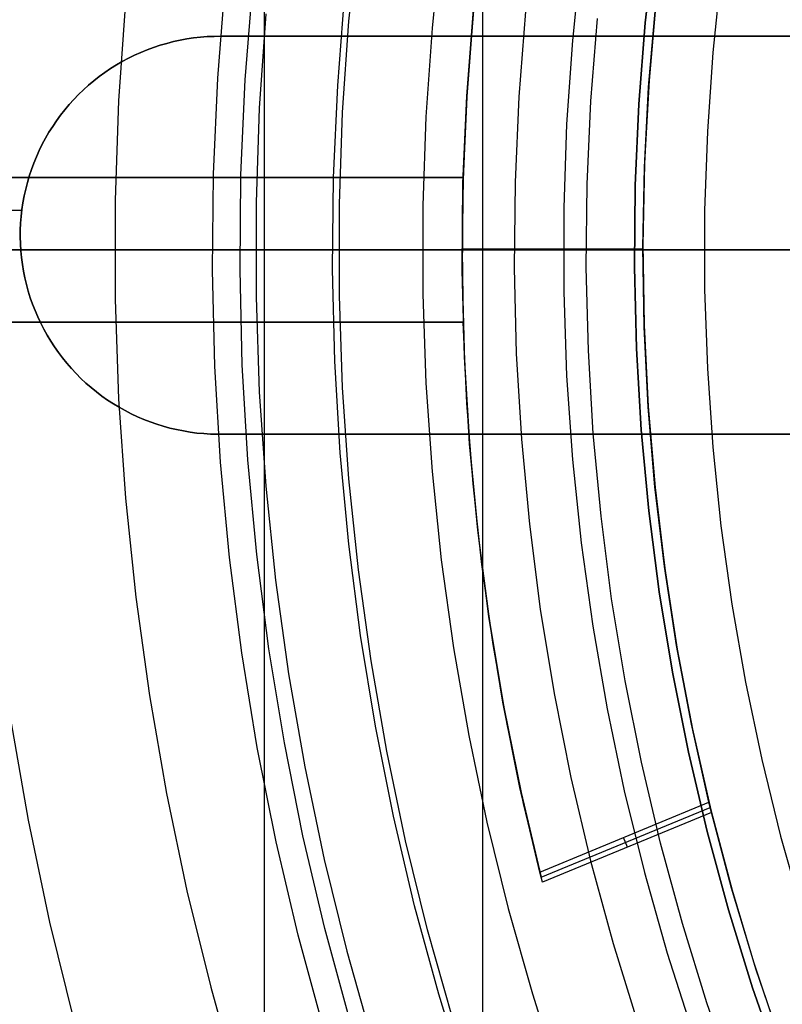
# Model space of a CAD drawing. Header units: millimetres. Extents: x 8929 to 10091, y -2708 to -1691.
# Tile 51 of 196: x 9469 to 9479, y -2069 to -2055. Entities that reach past the tile are written whole.
import ezdxf

# ---------------------------------------------------------------- set-up
doc = ezdxf.new("R2010")
doc.units = ezdxf.units.MM
for name, color, linetype in [('1', 7, 'Continuous'), ('COLOR EXT', 7, 'Continuous'), ('luz', 7, 'Continuous'), ('PLASTICO NEGRO', 7, 'Continuous')]:
    doc.layers.add(name, color=color, linetype=linetype)

msp = doc.modelspace()

# ---------------------------------------------------------------- linework, layer by layer
at = {"layer": '1', "color": 7, "true_color": 0xffffff}
for p, q in [((9472.244, -2123.77, 71.704), (9472.244, -1992.471, 71.704)), ((9475.261, -2116.471, 44.653), (9475.261, -1999.771, 44.653)), ((9510.147, -2058.121, 71.704), (9434.342, -2058.121, 71.704)), ((9490.147, -2058.121, 44.653), (9442.147, -2058.121, 44.653))]:
    msp.add_line(p, q, dxfattribs=at)
at = {"layer": '1', "color": 7, "true_color": 0xf4f4f4}
for p, q in [((9471.36, -2055.18, 206.567), (9471.266, -2055.191, 206.567)), ((9471.266, -2055.191, 208.385), (9471.36, -2055.18, 208.385)), ((9471.36, -2055.18, 207.476), (9471.266, -2055.191, 207.476)), ((9471.455, -2055.173, 206.567), (9471.36, -2055.18, 206.567)), ((9471.36, -2055.18, 208.385), (9471.455, -2055.173, 208.385)), ((9471.455, -2055.173, 207.476), (9471.36, -2055.18, 207.476)), ((9471.55, -2055.169, 206.567), (9471.455, -2055.173, 206.567)), ((9471.455, -2055.173, 208.385), (9471.55, -2055.169, 208.385)), ((9471.55, -2055.169, 207.476), (9471.455, -2055.173, 207.476)), ((9471.645, -2055.168, 206.567), (9471.55, -2055.169, 206.567)), ((9471.55, -2055.169, 208.385), (9471.645, -2055.168, 208.385)), ((9471.645, -2055.168, 207.476), (9471.55, -2055.169, 207.476)), ((9471.645, -2055.168, 208.385), (9471.645, -2055.168, 206.567)), ((9480.639, -2055.168, 206.567), (9471.645, -2055.168, 206.567)), ((9471.645, -2055.168, 208.385), (9480.639, -2055.168, 208.385)), ((9480.639, -2055.168, 207.476), (9471.645, -2055.168, 207.476)), ((9476.142, -2055.168, 206.567), (9476.142, -2055.168, 208.385)), ((9470.713, -2055.322, 206.567), (9470.624, -2055.355, 206.567)), ((9470.624, -2055.355, 208.385), (9470.713, -2055.322, 208.385)), ((9470.713, -2055.322, 207.476), (9470.624, -2055.355, 207.476)), ((9470.803, -2055.292, 206.567), (9470.713, -2055.322, 206.567)), ((9470.713, -2055.322, 208.385), (9470.803, -2055.292, 208.385)), ((9470.803, -2055.292, 207.476), (9470.713, -2055.322, 207.476)), ((9470.894, -2055.266, 206.567), (9470.803, -2055.292, 206.567)), ((9470.803, -2055.292, 208.385), (9470.894, -2055.266, 208.385)), ((9470.894, -2055.266, 207.476), (9470.803, -2055.292, 207.476)), ((9470.986, -2055.242, 206.567), (9470.894, -2055.266, 206.567)), ((9470.894, -2055.266, 208.385), (9470.986, -2055.242, 208.385)), ((9470.986, -2055.242, 207.476), (9470.894, -2055.266, 207.476)), ((9471.079, -2055.222, 206.567), (9470.986, -2055.242, 206.567)), ((9470.986, -2055.242, 208.385), (9471.079, -2055.222, 208.385)), ((9471.079, -2055.222, 207.476), (9470.986, -2055.242, 207.476)), ((9471.172, -2055.205, 206.567), (9471.079, -2055.222, 206.567)), ((9471.079, -2055.222, 208.385), (9471.172, -2055.205, 208.385)), ((9471.172, -2055.205, 207.476), (9471.079, -2055.222, 207.476)), ((9471.266, -2055.191, 206.567), (9471.172, -2055.205, 206.567)), ((9471.172, -2055.205, 208.385), (9471.266, -2055.191, 208.385)), ((9471.266, -2055.191, 207.476), (9471.172, -2055.205, 207.476)), ((9470.449, -2055.43, 206.567), (9470.364, -2055.472, 206.567)), ((9470.364, -2055.472, 208.385), (9470.449, -2055.43, 208.385)), ((9470.449, -2055.43, 207.476), (9470.364, -2055.472, 207.476)), ((9470.536, -2055.391, 206.567), (9470.449, -2055.43, 206.567)), ((9470.449, -2055.43, 208.385), (9470.536, -2055.391, 208.385)), ((9470.536, -2055.391, 207.476), (9470.449, -2055.43, 207.476)), ((9470.624, -2055.355, 206.567), (9470.536, -2055.391, 206.567)), ((9470.536, -2055.391, 208.385), (9470.624, -2055.355, 208.385)), ((9470.624, -2055.355, 207.476), (9470.536, -2055.391, 207.476)), ((9470.198, -2055.564, 206.567), (9470.118, -2055.615, 206.567)), ((9470.118, -2055.615, 208.385), (9470.198, -2055.564, 208.385)), ((9470.198, -2055.564, 207.476), (9470.118, -2055.615, 207.476)), ((9470.28, -2055.517, 206.567), (9470.198, -2055.564, 206.567)), ((9470.198, -2055.564, 208.385), (9470.28, -2055.517, 208.385)), ((9470.28, -2055.517, 207.476), (9470.198, -2055.564, 207.476)), ((9470.364, -2055.472, 206.567), (9470.28, -2055.517, 206.567)), ((9470.28, -2055.517, 208.385), (9470.364, -2055.472, 208.385)), ((9470.364, -2055.472, 207.476), (9470.28, -2055.517, 207.476)), ((9469.962, -2055.724, 206.567), (9469.888, -2055.783, 206.567)), ((9469.888, -2055.783, 208.385), (9469.962, -2055.724, 208.385)), ((9469.962, -2055.724, 207.476), (9469.888, -2055.783, 207.476)), ((9470.039, -2055.668, 206.567), (9469.962, -2055.724, 206.567)), ((9469.962, -2055.724, 208.385), (9470.039, -2055.668, 208.385)), ((9470.039, -2055.668, 207.476), (9469.962, -2055.724, 207.476)), ((9470.118, -2055.615, 206.567), (9470.039, -2055.668, 206.567)), ((9470.039, -2055.668, 208.385), (9470.118, -2055.615, 208.385)), ((9470.118, -2055.615, 207.476), (9470.039, -2055.668, 207.476)), ((9469.815, -2055.844, 206.567), (9469.744, -2055.907, 206.567)), ((9469.744, -2055.907, 208.385), (9469.815, -2055.844, 208.385)), ((9469.815, -2055.844, 207.476), (9469.744, -2055.907, 207.476)), ((9469.888, -2055.783, 206.567), (9469.815, -2055.844, 206.567)), ((9469.815, -2055.844, 208.385), (9469.888, -2055.783, 208.385)), ((9469.888, -2055.783, 207.476), (9469.815, -2055.844, 207.476)), ((9469.676, -2055.973, 206.567), (9469.61, -2056.041, 206.567)), ((9469.61, -2056.041, 208.385), (9469.676, -2055.973, 208.385)), ((9469.676, -2055.973, 207.476), (9469.61, -2056.041, 207.476)), ((9469.744, -2055.907, 206.567), (9469.676, -2055.973, 206.567)), ((9469.676, -2055.973, 208.385), (9469.744, -2055.907, 208.385)), ((9469.744, -2055.907, 207.476), (9469.676, -2055.973, 207.476)), ((9469.547, -2056.112, 206.567), (9469.485, -2056.185, 206.567)), ((9469.485, -2056.185, 208.385), (9469.547, -2056.112, 208.385)), ((9469.547, -2056.112, 207.476), (9469.485, -2056.185, 207.476)), ((9469.61, -2056.041, 206.567), (9469.547, -2056.112, 206.567)), ((9469.547, -2056.112, 208.385), (9469.61, -2056.041, 208.385)), ((9469.61, -2056.041, 207.476), (9469.547, -2056.112, 207.476)), ((9469.427, -2056.259, 206.567), (9469.371, -2056.336, 206.567)), ((9469.371, -2056.336, 208.385), (9469.427, -2056.259, 208.385)), ((9469.427, -2056.259, 207.476), (9469.371, -2056.336, 207.476)), ((9469.485, -2056.185, 206.567), (9469.427, -2056.259, 206.567)), ((9469.427, -2056.259, 208.385), (9469.485, -2056.185, 208.385)), ((9469.485, -2056.185, 207.476), (9469.427, -2056.259, 207.476)), ((9469.371, -2056.336, 206.567), (9469.318, -2056.415, 206.567)), ((9469.318, -2056.415, 208.385), (9469.371, -2056.336, 208.385)), ((9469.371, -2056.336, 207.476), (9469.318, -2056.415, 207.476)), ((9469.267, -2056.495, 206.567), (9469.219, -2056.577, 206.567)), ((9469.219, -2056.577, 208.385), (9469.267, -2056.495, 208.385)), ((9469.267, -2056.495, 207.476), (9469.219, -2056.577, 207.476)), ((9469.318, -2056.415, 206.567), (9469.267, -2056.495, 206.567)), ((9469.267, -2056.495, 208.385), (9469.318, -2056.415, 208.385)), ((9469.318, -2056.415, 207.476), (9469.267, -2056.495, 207.476)), ((9469.175, -2056.661, 206.567), (9469.133, -2056.746, 206.567)), ((9469.133, -2056.746, 208.385), (9469.175, -2056.661, 208.385)), ((9469.175, -2056.661, 207.476), (9469.133, -2056.746, 207.476)), ((9469.219, -2056.577, 206.567), (9469.175, -2056.661, 206.567)), ((9469.175, -2056.661, 208.385), (9469.219, -2056.577, 208.385)), ((9469.219, -2056.577, 207.476), (9469.175, -2056.661, 207.476)), ((9469.133, -2056.746, 206.567), (9469.094, -2056.832, 206.567)), ((9469.094, -2056.832, 208.385), (9469.133, -2056.746, 208.385)), ((9469.133, -2056.746, 207.476), (9469.094, -2056.832, 207.476)), ((9469.058, -2056.92, 206.567), (9469.025, -2057.009, 206.567)), ((9469.025, -2057.009, 208.385), (9469.058, -2056.92, 208.385)), ((9469.058, -2056.92, 207.476), (9469.025, -2057.009, 207.476)), ((9469.094, -2056.832, 206.567), (9469.058, -2056.92, 206.567)), ((9469.058, -2056.92, 208.385), (9469.094, -2056.832, 208.385)), ((9469.094, -2056.832, 207.476), (9469.058, -2056.92, 207.476)), ((9469.025, -2057.009, 206.567), (9468.995, -2057.099, 206.567)), ((9468.995, -2057.099, 208.385), (9469.025, -2057.009, 208.385)), ((9469.025, -2057.009, 207.476), (9468.995, -2057.099, 207.476)), ((9468.968, -2057.19, 206.567), (9468.945, -2057.282, 206.567)), ((9468.945, -2057.282, 208.385), (9468.968, -2057.19, 208.385)), ((9468.968, -2057.19, 207.476), (9468.945, -2057.282, 207.476)), ((9468.995, -2057.099, 206.567), (9468.968, -2057.19, 206.567)), ((9468.968, -2057.19, 208.385), (9468.995, -2057.099, 208.385)), ((9468.995, -2057.099, 207.476), (9468.968, -2057.19, 207.476)), ((9468.945, -2057.282, 206.567), (9468.924, -2057.375, 206.567)), ((9468.924, -2057.375, 208.385), (9468.945, -2057.282, 208.385)), ((9468.945, -2057.282, 207.476), (9468.924, -2057.375, 207.476)), ((9468.907, -2057.469, 206.567), (9468.893, -2057.562, 206.567)), ((9468.893, -2057.562, 208.385), (9468.907, -2057.469, 208.385)), ((9468.907, -2057.469, 207.476), (9468.893, -2057.562, 207.476)), ((9468.924, -2057.375, 206.567), (9468.907, -2057.469, 206.567)), ((9468.907, -2057.469, 208.385), (9468.924, -2057.375, 208.385)), ((9468.924, -2057.375, 207.476), (9468.907, -2057.469, 207.476)), ((9468.891, -2057.577, 206.567), (9465.143, -2057.543, 206.567)), ((9468.891, -2057.577, 208.385), (9465.143, -2057.543, 208.385)), ((9468.893, -2057.562, 206.567), (9468.883, -2057.657, 206.567)), ((9468.883, -2057.657, 208.385), (9468.893, -2057.562, 208.385)), ((9468.893, -2057.562, 207.476), (9468.883, -2057.657, 207.476)), ((9468.875, -2057.751, 206.567), (9468.871, -2057.846, 206.567)), ((9468.871, -2057.846, 208.385), (9468.875, -2057.751, 208.385)), ((9468.875, -2057.751, 207.476), (9468.871, -2057.846, 207.476)), ((9468.883, -2057.657, 206.567), (9468.875, -2057.751, 206.567)), ((9468.875, -2057.751, 208.385), (9468.883, -2057.657, 208.385)), ((9468.883, -2057.657, 207.476), (9468.875, -2057.751, 207.476)), ((9468.871, -2057.846, 206.567), (9468.87, -2057.941, 206.567)), ((9468.87, -2057.941, 208.385), (9468.871, -2057.846, 208.385)), ((9468.871, -2057.846, 207.476), (9468.87, -2057.941, 207.476)), ((9468.87, -2057.894, 206.567), (9468.87, -2057.894, 208.385)), ((9468.87, -2057.941, 206.567), (9468.873, -2058.036, 206.567)), ((9468.873, -2058.036, 208.385), (9468.87, -2057.941, 208.385)), ((9468.87, -2057.941, 207.476), (9468.873, -2058.036, 207.476)), ((9468.873, -2058.036, 206.567), (9468.878, -2058.131, 206.567)), ((9468.878, -2058.131, 208.385), (9468.873, -2058.036, 208.385)), ((9468.873, -2058.036, 207.476), (9468.878, -2058.131, 207.476)), ((9468.878, -2058.131, 206.567), (9468.887, -2058.225, 206.567)), ((9468.887, -2058.225, 208.385), (9468.878, -2058.131, 208.385)), ((9468.878, -2058.131, 207.476), (9468.887, -2058.225, 207.476)), ((9468.887, -2058.225, 206.567), (9468.9, -2058.32, 206.567)), ((9468.9, -2058.32, 208.385), (9468.887, -2058.225, 208.385)), ((9468.887, -2058.225, 207.476), (9468.9, -2058.32, 207.476)), ((9468.9, -2058.32, 206.567), (9468.915, -2058.413, 206.567)), ((9468.915, -2058.413, 208.385), (9468.9, -2058.32, 208.385)), ((9468.9, -2058.32, 207.476), (9468.915, -2058.413, 207.476)), ((9468.915, -2058.413, 206.567), (9468.934, -2058.506, 206.567)), ((9468.934, -2058.506, 208.385), (9468.915, -2058.413, 208.385)), ((9468.915, -2058.413, 207.476), (9468.934, -2058.506, 207.476)), ((9468.934, -2058.506, 206.567), (9468.956, -2058.599, 206.567)), ((9468.956, -2058.599, 208.385), (9468.934, -2058.506, 208.385)), ((9468.934, -2058.506, 207.476), (9468.956, -2058.599, 207.476)), ((9468.956, -2058.599, 206.567), (9468.981, -2058.69, 206.567)), ((9468.981, -2058.69, 208.385), (9468.956, -2058.599, 208.385)), ((9468.956, -2058.599, 207.476), (9468.981, -2058.69, 207.476)), ((9468.981, -2058.69, 206.567), (9469.009, -2058.781, 206.567)), ((9469.009, -2058.781, 208.385), (9468.981, -2058.69, 208.385)), ((9468.981, -2058.69, 207.476), (9469.009, -2058.781, 207.476)), ((9469.009, -2058.781, 206.567), (9469.04, -2058.871, 206.567)), ((9469.04, -2058.871, 208.385), (9469.009, -2058.781, 208.385)), ((9469.009, -2058.781, 207.476), (9469.04, -2058.871, 207.476)), ((9469.04, -2058.871, 206.567), (9469.075, -2058.959, 206.567)), ((9469.075, -2058.959, 208.385), (9469.04, -2058.871, 208.385)), ((9469.04, -2058.871, 207.476), (9469.075, -2058.959, 207.476)), ((9469.075, -2058.959, 206.567), (9469.112, -2059.046, 206.567)), ((9469.112, -2059.046, 208.385), (9469.075, -2058.959, 208.385)), ((9469.075, -2058.959, 207.476), (9469.112, -2059.046, 207.476)), ((9469.112, -2059.046, 206.567), (9469.153, -2059.132, 206.567)), ((9469.153, -2059.132, 208.385), (9469.112, -2059.046, 208.385)), ((9469.112, -2059.046, 207.476), (9469.153, -2059.132, 207.476)), ((9469.153, -2059.132, 206.567), (9469.196, -2059.217, 206.567)), ((9469.196, -2059.217, 208.385), (9469.153, -2059.132, 208.385)), ((9469.153, -2059.132, 207.476), (9469.196, -2059.217, 207.476)), ((9469.196, -2059.217, 206.567), (9469.242, -2059.3, 206.567)), ((9469.242, -2059.3, 208.385), (9469.196, -2059.217, 208.385)), ((9469.196, -2059.217, 207.476), (9469.242, -2059.3, 207.476)), ((9469.242, -2059.3, 206.567), (9469.291, -2059.381, 206.567)), ((9469.291, -2059.381, 208.385), (9469.242, -2059.3, 208.385)), ((9469.242, -2059.3, 207.476), (9469.291, -2059.381, 207.476)), ((9469.291, -2059.381, 206.567), (9469.343, -2059.46, 206.567)), ((9469.343, -2059.46, 208.385), (9469.291, -2059.381, 208.385)), ((9469.291, -2059.381, 207.476), (9469.343, -2059.46, 207.476)), ((9469.343, -2059.46, 206.567), (9469.398, -2059.538, 206.567)), ((9469.398, -2059.538, 208.385), (9469.343, -2059.46, 208.385)), ((9469.343, -2059.46, 207.476), (9469.398, -2059.538, 207.476)), ((9469.398, -2059.538, 206.567), (9469.455, -2059.614, 206.567)), ((9469.455, -2059.614, 208.385), (9469.398, -2059.538, 208.385)), ((9469.398, -2059.538, 207.476), (9469.455, -2059.614, 207.476)), ((9469.455, -2059.614, 206.567), (9469.515, -2059.687, 206.567)), ((9469.515, -2059.687, 208.385), (9469.455, -2059.614, 208.385)), ((9469.455, -2059.614, 207.476), (9469.515, -2059.687, 207.476)), ((9469.515, -2059.687, 206.567), (9469.577, -2059.759, 206.567)), ((9469.577, -2059.759, 208.385), (9469.515, -2059.687, 208.385)), ((9469.515, -2059.687, 207.476), (9469.577, -2059.759, 207.476)), ((9469.577, -2059.759, 206.567), (9469.642, -2059.828, 206.567)), ((9469.642, -2059.828, 208.385), (9469.577, -2059.759, 208.385)), ((9469.577, -2059.759, 207.476), (9469.642, -2059.828, 207.476)), ((9469.642, -2059.828, 206.567), (9469.709, -2059.896, 206.567)), ((9469.709, -2059.896, 208.385), (9469.642, -2059.828, 208.385)), ((9469.642, -2059.828, 207.476), (9469.709, -2059.896, 207.476)), ((9469.709, -2059.896, 206.567), (9469.778, -2059.96, 206.567)), ((9469.778, -2059.96, 208.385), (9469.709, -2059.896, 208.385)), ((9469.709, -2059.896, 207.476), (9469.778, -2059.96, 207.476)), ((9469.778, -2059.96, 206.567), (9469.85, -2060.023, 206.567)), ((9469.85, -2060.023, 208.385), (9469.778, -2059.96, 208.385)), ((9469.778, -2059.96, 207.476), (9469.85, -2060.023, 207.476)), ((9469.85, -2060.023, 206.567), (9469.924, -2060.083, 206.567)), ((9469.924, -2060.083, 208.385), (9469.85, -2060.023, 208.385)), ((9469.85, -2060.023, 207.476), (9469.924, -2060.083, 207.476)), ((9469.924, -2060.083, 206.567), (9469.999, -2060.14, 206.567)), ((9469.999, -2060.14, 208.385), (9469.924, -2060.083, 208.385)), ((9469.924, -2060.083, 207.476), (9469.999, -2060.14, 207.476)), ((9469.999, -2060.14, 206.567), (9470.077, -2060.195, 206.567)), ((9470.077, -2060.195, 208.385), (9469.999, -2060.14, 208.385)), ((9469.999, -2060.14, 207.476), (9470.077, -2060.195, 207.476)), ((9470.077, -2060.195, 206.567), (9470.157, -2060.246, 206.567)), ((9470.157, -2060.246, 208.385), (9470.077, -2060.195, 208.385)), ((9470.077, -2060.195, 207.476), (9470.157, -2060.246, 207.476)), ((9470.157, -2060.246, 206.567), (9470.238, -2060.296, 206.567)), ((9470.238, -2060.296, 208.385), (9470.157, -2060.246, 208.385)), ((9470.157, -2060.246, 207.476), (9470.238, -2060.296, 207.476)), ((9470.238, -2060.296, 206.567), (9470.321, -2060.342, 206.567)), ((9470.321, -2060.342, 208.385), (9470.238, -2060.296, 208.385)), ((9470.238, -2060.296, 207.476), (9470.321, -2060.342, 207.476)), ((9470.321, -2060.342, 206.567), (9470.405, -2060.385, 206.567)), ((9470.405, -2060.385, 208.385), (9470.321, -2060.342, 208.385)), ((9470.321, -2060.342, 207.476), (9470.405, -2060.385, 207.476)), ((9470.405, -2060.385, 206.567), (9470.491, -2060.426, 206.567)), ((9470.491, -2060.426, 208.385), (9470.405, -2060.385, 208.385)), ((9470.405, -2060.385, 207.476), (9470.491, -2060.426, 207.476)), ((9470.491, -2060.426, 206.567), (9470.578, -2060.463, 206.567)), ((9470.578, -2060.463, 208.385), (9470.491, -2060.426, 208.385)), ((9470.491, -2060.426, 207.476), (9470.578, -2060.463, 207.476)), ((9470.578, -2060.463, 206.567), (9470.667, -2060.498, 206.567)), ((9470.667, -2060.498, 208.385), (9470.578, -2060.463, 208.385)), ((9470.578, -2060.463, 207.476), (9470.667, -2060.498, 207.476)), ((9470.667, -2060.498, 206.567), (9470.756, -2060.529, 206.567)), ((9470.756, -2060.529, 208.385), (9470.667, -2060.498, 208.385)), ((9470.667, -2060.498, 207.476), (9470.756, -2060.529, 207.476)), ((9470.756, -2060.529, 206.567), (9470.847, -2060.557, 206.567)), ((9470.847, -2060.557, 208.385), (9470.756, -2060.529, 208.385)), ((9470.756, -2060.529, 207.476), (9470.847, -2060.557, 207.476)), ((9470.847, -2060.557, 206.567), (9470.938, -2060.582, 206.567)), ((9470.938, -2060.582, 208.385), (9470.847, -2060.557, 208.385)), ((9470.847, -2060.557, 207.476), (9470.938, -2060.582, 207.476)), ((9470.938, -2060.582, 206.567), (9471.031, -2060.604, 206.567)), ((9471.031, -2060.604, 208.385), (9470.938, -2060.582, 208.385)), ((9470.938, -2060.582, 207.476), (9471.031, -2060.604, 207.476)), ((9471.031, -2060.604, 206.567), (9471.124, -2060.623, 206.567)), ((9471.124, -2060.623, 208.385), (9471.031, -2060.604, 208.385)), ((9471.031, -2060.604, 207.476), (9471.124, -2060.623, 207.476)), ((9471.124, -2060.623, 206.567), (9471.218, -2060.639, 206.567)), ((9471.218, -2060.639, 208.385), (9471.124, -2060.623, 208.385)), ((9471.124, -2060.623, 207.476), (9471.218, -2060.639, 207.476)), ((9471.218, -2060.639, 206.567), (9471.312, -2060.651, 206.567)), ((9471.312, -2060.651, 208.385), (9471.218, -2060.639, 208.385)), ((9471.218, -2060.639, 207.476), (9471.312, -2060.651, 207.476)), ((9471.312, -2060.651, 206.567), (9471.406, -2060.66, 206.567)), ((9471.406, -2060.66, 208.385), (9471.312, -2060.651, 208.385)), ((9471.312, -2060.651, 207.476), (9471.406, -2060.66, 207.476)), ((9471.406, -2060.66, 206.567), (9471.501, -2060.666, 206.567)), ((9471.501, -2060.666, 208.385), (9471.406, -2060.66, 208.385)), ((9471.406, -2060.66, 207.476), (9471.501, -2060.666, 207.476)), ((9471.501, -2060.666, 206.567), (9471.596, -2060.668, 206.567)), ((9471.596, -2060.668, 208.385), (9471.501, -2060.666, 208.385)), ((9471.501, -2060.666, 207.476), (9471.596, -2060.668, 207.476)), ((9471.596, -2060.668, 206.567), (9471.596, -2060.668, 208.385)), ((9471.596, -2060.668, 206.567), (9480.59, -2060.668, 206.567)), ((9480.59, -2060.668, 208.385), (9471.596, -2060.668, 208.385)), ((9471.596, -2060.668, 207.476), (9480.59, -2060.668, 207.476)), ((9476.093, -2060.668, 206.567), (9476.093, -2060.668, 208.385))]:
    msp.add_line(p, q, dxfattribs=at)
at = {"layer": 'COLOR EXT', "color": 30, "true_color": 0xff8d00}
for p, q in [((9475.143, -2054.698, 21.604), (9475.045, -2055.908, 21.604)), ((9477.553, -2055.872, 29.904), (9477.648, -2054.77, 29.904)), ((9477.658, -2054.675, 19.504), (9477.558, -2055.799, 19.504)), ((9477.66, -2054.659, 24.704), (9477.56, -2055.781, 24.704)), ((9475.128, -2054.858, 25.754), (9475.036, -2056.058, 25.754)), ((9475.04, -2055.997, 29.904), (9475.133, -2054.799, 29.904)), ((9477.56, -2055.781, 24.704), (9477.498, -2056.906, 24.704)), ((9477.558, -2055.799, 19.504), (9477.498, -2056.926, 19.504)), ((9474.988, -2057.197, 29.904), (9475.04, -2055.997, 29.904)), ((9475.045, -2055.908, 21.604), (9474.99, -2057.121, 21.604)), ((9477.496, -2056.977, 29.904), (9477.553, -2055.872, 29.904)), ((9475.036, -2056.058, 25.754), (9474.986, -2057.259, 25.754)), ((9477.498, -2056.906, 24.704), (9477.476, -2058.032, 24.704)), ((9477.498, -2056.926, 19.504), (9477.476, -2058.055, 19.504)), ((9477.476, -2058.083, 29.904), (9477.496, -2056.977, 29.904)), ((9436.983, -2057.121, 21.604), (9474.99, -2057.121, 21.604)), ((9474.99, -2057.121, 25.604), (9436.983, -2057.121, 25.604)), ((9436.983, -2057.121, 23.604), (9474.99, -2057.121, 23.604)), ((9474.99, -2057.121, 25.604), (9474.976, -2058.121, 25.604)), ((9474.977, -2058.399, 29.904), (9474.988, -2057.197, 29.904)), ((9474.99, -2057.121, 21.604), (9474.99, -2057.121, 25.604)), ((9474.986, -2057.259, 25.754), (9474.978, -2058.462, 25.754)), ((9477.476, -2058.032, 24.704), (9477.493, -2059.159, 24.704)), ((9474.976, -2058.121, 25.604), (9436.976, -2058.121, 25.604)), ((9477.476, -2058.121, 19.504), (9445.691, -2058.121, 19.504)), ((9474.976, -2058.112, 25.604), (9474.976, -2058.112, 29.904)), ((9477.476, -2058.112, 29.904), (9474.976, -2058.112, 29.904)), ((9474.976, -2058.121, 25.604), (9474.991, -2059.121, 25.604)), ((9477.476, -2058.055, 19.504), (9477.494, -2059.183, 19.504)), ((9477.494, -2059.189, 29.904), (9477.476, -2058.083, 29.904)), ((9477.476, -2058.112, 19.504), (9477.476, -2058.112, 29.904)), ((9475.008, -2059.6, 29.904), (9474.977, -2058.399, 29.904)), ((9474.978, -2058.462, 25.754), (9475.01, -2059.664, 25.754)), ((9474.991, -2059.121, 21.604), (9436.983, -2059.121, 21.604)), ((9436.983, -2059.121, 25.604), (9474.991, -2059.121, 25.604)), ((9474.991, -2059.121, 23.604), (9436.983, -2059.121, 23.604)), ((9474.991, -2059.121, 25.604), (9474.991, -2059.121, 21.604)), ((9475.041, -2060.239, 21.604), (9474.991, -2059.121, 21.604)), ((9477.493, -2059.159, 24.704), (9477.549, -2060.284, 24.704)), ((9477.494, -2059.183, 19.504), (9477.55, -2060.31, 19.504)), ((9477.549, -2060.293, 29.904), (9477.494, -2059.189, 29.904)), ((9475.079, -2060.799, 29.904), (9475.008, -2059.6, 29.904)), ((9475.01, -2059.664, 25.754), (9475.084, -2060.865, 25.754)), ((9475.127, -2061.354, 21.604), (9475.041, -2060.239, 21.604)), ((9477.549, -2060.284, 24.704), (9477.643, -2061.406, 24.704)), ((9477.642, -2061.396, 29.904), (9477.549, -2060.293, 29.904)), ((9477.55, -2060.31, 19.504), (9477.646, -2061.435, 19.504)), ((9475.192, -2061.995, 29.904), (9475.079, -2060.799, 29.904)), ((9475.084, -2060.865, 25.754), (9475.2, -2062.062, 25.754)), ((9475.248, -2062.467, 21.604), (9475.127, -2061.354, 21.604)), ((9477.773, -2062.494, 29.904), (9477.642, -2061.396, 29.904)), ((9477.643, -2061.406, 24.704), (9477.777, -2062.525, 24.704)), ((9477.646, -2061.435, 19.504), (9477.781, -2062.556, 19.504)), ((9475.346, -2063.186, 29.904), (9475.192, -2061.995, 29.904)), ((9475.2, -2062.062, 25.754), (9475.356, -2063.255, 25.754)), ((9475.405, -2063.575, 21.604), (9475.248, -2062.467, 21.604)), ((9477.941, -2063.587, 29.904), (9477.773, -2062.494, 29.904)), ((9477.777, -2062.525, 24.704), (9477.949, -2063.638, 24.704)), ((9477.781, -2062.556, 19.504), (9477.955, -2063.671, 19.504)), ((9475.54, -2064.372, 29.904), (9475.346, -2063.186, 29.904)), ((9475.356, -2063.255, 25.754), (9475.553, -2064.441, 25.754)), ((9475.597, -2064.677, 21.604), (9475.405, -2063.575, 21.604)), ((9478.146, -2064.674, 29.904), (9477.941, -2063.587, 29.904)), ((9477.949, -2063.638, 24.704), (9478.16, -2064.745, 24.704)), ((9477.955, -2063.671, 19.504), (9478.167, -2064.779, 19.504)), ((9475.776, -2065.55, 29.904), (9475.54, -2064.372, 29.904)), ((9475.553, -2064.441, 25.754), (9475.791, -2065.62, 25.754)), ((9475.825, -2065.773, 21.604), (9475.597, -2064.677, 21.604)), ((9478.387, -2065.754, 29.904), (9478.146, -2064.674, 29.904)), ((9478.16, -2064.745, 24.704), (9478.409, -2065.843, 24.704)), ((9478.167, -2064.779, 19.504), (9478.418, -2065.88, 19.504)), ((9476.051, -2066.719, 29.904), (9475.776, -2065.55, 29.904)), ((9475.791, -2065.62, 25.754), (9476.069, -2066.79, 25.754)), ((9476.087, -2066.861, 21.604), (9475.825, -2065.773, 21.604)), ((9476.051, -2066.719, 29.904), (9478.387, -2065.754, 29.904)), ((9478.422, -2065.896, 21.604), (9478.387, -2065.754, 29.904)), ((9476.069, -2066.79, 25.754), (9478.405, -2065.825, 25.754)), ((9478.422, -2065.896, 21.604), (9476.087, -2066.861, 21.604)), ((9478.418, -2065.88, 19.504), (9478.707, -2066.971, 19.504)), ((9478.699, -2066.943, 21.604), (9478.422, -2065.896, 21.604)), ((9477.264, -2066.375, 21.604), (9477.209, -2066.241, 29.904)), ((9476.087, -2066.861, 21.604), (9476.051, -2066.719, 29.904)), ((9479.011, -2067.98, 21.604), (9478.699, -2066.943, 21.604)), ((9478.707, -2066.971, 19.504), (9479.033, -2068.051, 19.504)), ((9479.357, -2069.006, 21.604), (9479.011, -2067.98, 21.604)), ((9479.033, -2068.051, 19.504), (9479.397, -2069.12, 19.504))]:
    msp.add_line(p, q, dxfattribs=at)
at = {"layer": 'luz', "color": 7, "true_color": 0xffffff}
for p, q in [((9473.413, -2054.957, -22.02), (9473.544, -2053.697, -22.02)), ((9474.688, -2053.836, -22.328), (9474.561, -2055.057, -22.328)), ((9476.621, -2054.071, -21.265), (9476.501, -2055.224, -21.265)), ((9478.554, -2054.305, -20.202), (9478.441, -2055.392, -20.202)), ((9470.324, -2054.69, -22.776), (9470.229, -2056.061, -22.776)), ((9472.264, -2054.858, -21.713), (9472.174, -2056.161, -21.713)), ((9473.325, -2056.221, -22.02), (9473.413, -2054.957, -22.02)), ((9474.561, -2055.057, -22.328), (9474.477, -2056.281, -22.328)), ((9476.501, -2055.224, -21.265), (9476.421, -2056.382, -21.265)), ((9478.441, -2055.392, -20.202), (9478.366, -2056.482, -20.202)), ((9470.229, -2056.061, -22.776), (9470.182, -2057.434, -22.776)), ((9472.174, -2056.161, -21.713), (9472.129, -2057.467, -21.713)), ((9473.281, -2057.487, -22.02), (9473.325, -2056.221, -22.02)), ((9474.477, -2056.281, -22.328), (9474.434, -2057.507, -22.328)), ((9476.421, -2056.382, -21.265), (9476.381, -2057.541, -21.265)), ((9478.366, -2056.482, -20.202), (9478.328, -2057.574, -20.202)), ((9470.182, -2057.434, -22.776), (9470.182, -2058.808, -22.776)), ((9472.129, -2057.467, -21.713), (9472.129, -2058.774, -21.713)), ((9473.281, -2058.754, -22.02), (9473.281, -2057.487, -22.02)), ((9474.434, -2057.507, -22.328), (9474.434, -2058.734, -22.328)), ((9476.381, -2057.541, -21.265), (9476.381, -2058.701, -21.265)), ((9478.328, -2057.574, -20.202), (9478.328, -2058.667, -20.202)), ((9464.58, -2058.121, -18.413), (9470.964, -2058.121, -16.955)), ((9468.931, -2058.121, -23.73), (9468.854, -2058.121, -23.753)), ((9469.007, -2058.121, -23.704), (9468.931, -2058.121, -23.73)), ((9469.082, -2058.121, -23.676), (9469.007, -2058.121, -23.704)), ((9469.156, -2058.121, -23.645), (9469.082, -2058.121, -23.676)), ((9469.228, -2058.121, -23.612), (9469.156, -2058.121, -23.645)), ((9469.3, -2058.121, -23.576), (9469.228, -2058.121, -23.612)), ((9469.37, -2058.121, -23.538), (9469.3, -2058.121, -23.576)), ((9469.439, -2058.121, -23.497), (9469.37, -2058.121, -23.538)), ((9469.506, -2058.121, -23.454), (9469.439, -2058.121, -23.497)), ((9469.572, -2058.121, -23.409), (9469.506, -2058.121, -23.454)), ((9469.637, -2058.121, -23.362), (9469.572, -2058.121, -23.409)), ((9469.699, -2058.121, -23.312), (9469.637, -2058.121, -23.362)), ((9469.76, -2058.121, -23.26), (9469.699, -2058.121, -23.312)), ((9469.819, -2058.121, -23.206), (9469.76, -2058.121, -23.26)), ((9469.877, -2058.121, -23.15), (9469.819, -2058.121, -23.206)), ((9469.932, -2058.121, -23.092), (9469.877, -2058.121, -23.15)), ((9469.985, -2058.121, -23.032), (9469.932, -2058.121, -23.092)), ((9470.036, -2058.121, -22.971), (9469.985, -2058.121, -23.032)), ((9470.085, -2058.121, -22.907), (9470.036, -2058.121, -22.971)), ((9470.132, -2058.121, -22.842), (9470.085, -2058.121, -22.907)), ((9470.176, -2058.121, -22.776), (9470.132, -2058.121, -22.842)), ((9470.176, -2058.121, -22.776), (9470.22, -2058.121, -22.709)), ((9470.22, -2058.121, -22.709), (9470.267, -2058.121, -22.644)), ((9470.267, -2058.121, -22.644), (9470.316, -2058.121, -22.581)), ((9470.316, -2058.121, -22.581), (9470.367, -2058.121, -22.52)), ((9470.367, -2058.121, -22.52), (9470.42, -2058.121, -22.46)), ((9470.42, -2058.121, -22.46), (9470.475, -2058.121, -22.402)), ((9470.475, -2058.121, -22.402), (9470.533, -2058.121, -22.346)), ((9470.533, -2058.121, -22.346), (9470.592, -2058.121, -22.292)), ((9470.592, -2058.121, -22.292), (9470.653, -2058.121, -22.24)), ((9470.653, -2058.121, -22.24), (9470.715, -2058.121, -22.19)), ((9470.715, -2058.121, -22.19), (9470.78, -2058.121, -22.143)), ((9470.78, -2058.121, -22.143), (9470.846, -2058.121, -22.097)), ((9470.846, -2058.121, -22.097), (9470.913, -2058.121, -22.054)), ((9470.913, -2058.121, -22.054), (9470.982, -2058.121, -22.014)), ((9470.964, -2058.121, -16.955), (9477.395, -2058.121, -15.718)), ((9470.982, -2058.121, -22.014), (9471.052, -2058.121, -21.976)), ((9471.052, -2058.121, -21.976), (9471.124, -2058.121, -21.94)), ((9471.124, -2058.121, -21.94), (9471.196, -2058.121, -21.906)), ((9471.196, -2058.121, -21.906), (9471.27, -2058.121, -21.876)), ((9471.27, -2058.121, -21.876), (9471.345, -2058.121, -21.848)), ((9471.345, -2058.121, -21.848), (9471.421, -2058.121, -21.822)), ((9471.421, -2058.121, -21.822), (9471.498, -2058.121, -21.799)), ((9471.498, -2058.121, -21.799), (9471.575, -2058.121, -21.779)), ((9471.575, -2058.121, -21.779), (9471.653, -2058.121, -21.761)), ((9471.653, -2058.121, -21.761), (9471.732, -2058.121, -21.746)), ((9471.732, -2058.121, -21.746), (9471.811, -2058.121, -21.734)), ((9471.811, -2058.121, -21.734), (9471.89, -2058.121, -21.725)), ((9471.89, -2058.121, -21.725), (9471.97, -2058.121, -21.718)), ((9471.97, -2058.121, -21.718), (9472.05, -2058.121, -21.714)), ((9472.05, -2058.121, -21.714), (9472.13, -2058.121, -21.713)), ((9472.13, -2058.121, -21.713), (9472.21, -2058.121, -21.715)), ((9472.21, -2058.121, -21.715), (9472.29, -2058.121, -21.719)), ((9472.29, -2058.121, -21.719), (9472.369, -2058.121, -21.726)), ((9472.369, -2058.121, -21.726), (9472.449, -2058.121, -21.736)), ((9472.449, -2058.121, -21.736), (9472.528, -2058.121, -21.749)), ((9472.528, -2058.121, -21.749), (9472.606, -2058.121, -21.764)), ((9472.606, -2058.121, -21.764), (9472.684, -2058.121, -21.782)), ((9472.684, -2058.121, -21.782), (9472.762, -2058.121, -21.803)), ((9472.762, -2058.121, -21.803), (9472.838, -2058.121, -21.826)), ((9472.838, -2058.121, -21.826), (9472.914, -2058.121, -21.852)), ((9472.914, -2058.121, -21.852), (9472.988, -2058.121, -21.881)), ((9472.988, -2058.121, -21.881), (9473.062, -2058.121, -21.912)), ((9473.062, -2058.121, -21.912), (9473.135, -2058.121, -21.946)), ((9473.135, -2058.121, -21.946), (9473.206, -2058.121, -21.982)), ((9473.206, -2058.121, -21.982), (9473.276, -2058.121, -22.02)), ((9473.346, -2058.121, -22.059), (9473.276, -2058.121, -22.02)), ((9473.417, -2058.121, -22.095), (9473.346, -2058.121, -22.059)), ((9473.49, -2058.121, -22.129), (9473.417, -2058.121, -22.095)), ((9473.564, -2058.121, -22.16), (9473.49, -2058.121, -22.129)), ((9473.638, -2058.121, -22.189), (9473.564, -2058.121, -22.16)), ((9473.714, -2058.121, -22.215), (9473.638, -2058.121, -22.189)), ((9473.791, -2058.121, -22.238), (9473.714, -2058.121, -22.215)), ((9473.868, -2058.121, -22.259), (9473.791, -2058.121, -22.238)), ((9473.946, -2058.121, -22.277), (9473.868, -2058.121, -22.259)), ((9474.024, -2058.121, -22.292), (9473.946, -2058.121, -22.277)), ((9474.103, -2058.121, -22.305), (9474.024, -2058.121, -22.292)), ((9474.183, -2058.121, -22.315), (9474.103, -2058.121, -22.305)), ((9474.262, -2058.121, -22.322), (9474.183, -2058.121, -22.315)), ((9474.342, -2058.121, -22.326), (9474.262, -2058.121, -22.322)), ((9474.422, -2058.121, -22.328), (9474.342, -2058.121, -22.326)), ((9474.502, -2058.121, -22.327), (9474.422, -2058.121, -22.328)), ((9474.582, -2058.121, -22.323), (9474.502, -2058.121, -22.327)), ((9474.662, -2058.121, -22.316), (9474.582, -2058.121, -22.323)), ((9474.741, -2058.121, -22.307), (9474.662, -2058.121, -22.316)), ((9474.82, -2058.121, -22.295), (9474.741, -2058.121, -22.307)), ((9474.899, -2058.121, -22.28), (9474.82, -2058.121, -22.295)), ((9474.977, -2058.121, -22.262), (9474.899, -2058.121, -22.28)), ((9475.054, -2058.121, -22.242), (9474.977, -2058.121, -22.262)), ((9475.131, -2058.121, -22.219), (9475.054, -2058.121, -22.242)), ((9475.207, -2058.121, -22.193), (9475.131, -2058.121, -22.219)), ((9475.282, -2058.121, -22.165), (9475.207, -2058.121, -22.193)), ((9475.356, -2058.121, -22.134), (9475.282, -2058.121, -22.165)), ((9475.428, -2058.121, -22.101), (9475.356, -2058.121, -22.134)), ((9475.5, -2058.121, -22.065), (9475.428, -2058.121, -22.101)), ((9475.57, -2058.121, -22.027), (9475.5, -2058.121, -22.065)), ((9475.639, -2058.121, -21.986), (9475.57, -2058.121, -22.027)), ((9475.706, -2058.121, -21.943), (9475.639, -2058.121, -21.986)), ((9475.772, -2058.121, -21.898), (9475.706, -2058.121, -21.943)), ((9475.837, -2058.121, -21.851), (9475.772, -2058.121, -21.898)), ((9475.899, -2058.121, -21.801), (9475.837, -2058.121, -21.851)), ((9475.96, -2058.121, -21.749), (9475.899, -2058.121, -21.801)), ((9476.019, -2058.121, -21.695), (9475.96, -2058.121, -21.749)), ((9476.077, -2058.121, -21.639), (9476.019, -2058.121, -21.695)), ((9476.132, -2058.121, -21.581), (9476.077, -2058.121, -21.639)), ((9476.185, -2058.121, -21.521), (9476.132, -2058.121, -21.581)), ((9476.236, -2058.121, -21.46), (9476.185, -2058.121, -21.521)), ((9476.285, -2058.121, -21.396), (9476.236, -2058.121, -21.46)), ((9476.332, -2058.121, -21.331), (9476.285, -2058.121, -21.396)), ((9476.376, -2058.121, -21.265), (9476.332, -2058.121, -21.331)), ((9476.376, -2058.121, -21.265), (9476.42, -2058.121, -21.198)), ((9476.42, -2058.121, -21.198), (9476.467, -2058.121, -21.133)), ((9476.467, -2058.121, -21.133), (9476.516, -2058.121, -21.07)), ((9476.516, -2058.121, -21.07), (9476.567, -2058.121, -21.009)), ((9476.567, -2058.121, -21.009), (9476.62, -2058.121, -20.949)), ((9476.62, -2058.121, -20.949), (9476.675, -2058.121, -20.891)), ((9476.675, -2058.121, -20.891), (9476.733, -2058.121, -20.835)), ((9476.733, -2058.121, -20.835), (9476.792, -2058.121, -20.781)), ((9476.792, -2058.121, -20.781), (9476.853, -2058.121, -20.729)), ((9476.853, -2058.121, -20.729), (9476.915, -2058.121, -20.679)), ((9476.915, -2058.121, -20.679), (9476.98, -2058.121, -20.632)), ((9476.98, -2058.121, -20.632), (9477.046, -2058.121, -20.586)), ((9477.046, -2058.121, -20.586), (9477.113, -2058.121, -20.543)), ((9477.113, -2058.121, -20.543), (9477.182, -2058.121, -20.503)), ((9477.182, -2058.121, -20.503), (9477.252, -2058.121, -20.465)), ((9477.252, -2058.121, -20.465), (9477.324, -2058.121, -20.429)), ((9477.324, -2058.121, -20.429), (9477.396, -2058.121, -20.395)), ((9477.395, -2058.121, -15.718), (9483.864, -2058.121, -14.704)), ((9477.396, -2058.121, -20.395), (9477.47, -2058.121, -20.365)), ((9477.47, -2058.121, -20.365), (9477.545, -2058.121, -20.337)), ((9477.545, -2058.121, -20.337), (9477.621, -2058.121, -20.311)), ((9477.621, -2058.121, -20.311), (9477.698, -2058.121, -20.288)), ((9477.698, -2058.121, -20.288), (9477.775, -2058.121, -20.268)), ((9477.775, -2058.121, -20.268), (9477.853, -2058.121, -20.25)), ((9477.853, -2058.121, -20.25), (9477.932, -2058.121, -20.235)), ((9477.932, -2058.121, -20.235), (9478.011, -2058.121, -20.223)), ((9478.011, -2058.121, -20.223), (9478.09, -2058.121, -20.214)), ((9478.09, -2058.121, -20.214), (9478.17, -2058.121, -20.207)), ((9478.17, -2058.121, -20.207), (9478.25, -2058.121, -20.203)), ((9478.25, -2058.121, -20.203), (9478.33, -2058.121, -20.202)), ((9478.33, -2058.121, -20.202), (9478.41, -2058.121, -20.204)), ((9478.41, -2058.121, -20.204), (9478.49, -2058.121, -20.208)), ((9478.49, -2058.121, -20.208), (9478.569, -2058.121, -20.215)), ((9478.569, -2058.121, -20.215), (9478.649, -2058.121, -20.225)), ((9478.649, -2058.121, -20.225), (9478.728, -2058.121, -20.238)), ((9478.728, -2058.121, -20.238), (9478.806, -2058.121, -20.253)), ((9478.806, -2058.121, -20.253), (9478.884, -2058.121, -20.271)), ((9478.884, -2058.121, -20.271), (9478.962, -2058.121, -20.292)), ((9478.962, -2058.121, -20.292), (9479.038, -2058.121, -20.315)), ((9479.038, -2058.121, -20.315), (9479.114, -2058.121, -20.341)), ((9479.114, -2058.121, -20.341), (9479.188, -2058.121, -20.37)), ((9479.188, -2058.121, -20.37), (9479.262, -2058.121, -20.401)), ((9479.262, -2058.121, -20.401), (9479.335, -2058.121, -20.435)), ((9479.335, -2058.121, -20.435), (9479.406, -2058.121, -20.471)), ((9476.381, -2058.701, -21.265), (9476.421, -2059.86, -21.265)), ((9478.328, -2058.667, -20.202), (9478.366, -2059.759, -20.202)), ((9470.182, -2058.808, -22.776), (9470.229, -2060.181, -22.776)), ((9472.129, -2058.774, -21.713), (9472.174, -2060.08, -21.713)), ((9473.325, -2060.02, -22.02), (9473.281, -2058.754, -22.02)), ((9474.434, -2058.734, -22.328), (9474.477, -2059.961, -22.328)), ((9478.366, -2059.759, -20.202), (9478.441, -2060.849, -20.202)), ((9476.421, -2059.86, -21.265), (9476.501, -2061.017, -21.265)), ((9472.174, -2060.08, -21.713), (9472.264, -2061.384, -21.713)), ((9473.413, -2061.284, -22.02), (9473.325, -2060.02, -22.02)), ((9474.477, -2059.961, -22.328), (9474.561, -2061.185, -22.328)), ((9470.229, -2060.181, -22.776), (9470.324, -2061.552, -22.776)), ((9478.441, -2060.849, -20.202), (9478.554, -2061.936, -20.202)), ((9476.501, -2061.017, -21.265), (9476.621, -2062.171, -21.265)), ((9473.544, -2062.544, -22.02), (9473.413, -2061.284, -22.02)), ((9474.561, -2061.185, -22.328), (9474.688, -2062.405, -22.328)), ((9472.264, -2061.384, -21.713), (9472.399, -2062.683, -21.713)), ((9470.324, -2061.552, -22.776), (9470.466, -2062.918, -22.776)), ((9478.554, -2061.936, -20.202), (9478.704, -2063.018, -20.202)), ((9476.621, -2062.171, -21.265), (9476.781, -2063.32, -21.265)), ((9474.688, -2062.405, -22.328), (9474.857, -2063.621, -22.328)), ((9473.718, -2063.799, -22.02), (9473.544, -2062.544, -22.02)), ((9472.399, -2062.683, -21.713), (9472.579, -2063.978, -21.713)), ((9470.466, -2062.918, -22.776), (9470.655, -2064.279, -22.776)), ((9478.704, -2063.018, -20.202), (9478.892, -2064.095, -20.202)), ((9476.781, -2063.32, -21.265), (9476.98, -2064.462, -21.265)), ((9474.857, -2063.621, -22.328), (9475.068, -2064.83, -22.328)), ((9473.936, -2065.047, -22.02), (9473.718, -2063.799, -22.02)), ((9472.579, -2063.978, -21.713), (9472.803, -2065.265, -21.713)), ((9478.892, -2064.095, -20.202), (9479.117, -2065.164, -20.202)), ((9470.655, -2064.279, -22.776), (9470.891, -2065.633, -22.776)), ((9476.98, -2064.462, -21.265), (9477.218, -2065.597, -21.265)), ((9468.732, -2064.58, -23.839), (9468.979, -2066, -23.839)), ((9475.068, -2064.83, -22.328), (9475.32, -2066.031, -22.328)), ((9474.196, -2066.287, -22.02), (9473.936, -2065.047, -22.02)), ((9479.117, -2065.164, -20.202), (9479.378, -2066.225, -20.202)), ((9472.803, -2065.265, -21.713), (9473.072, -2066.544, -21.713)), ((9470.891, -2065.633, -22.776), (9471.174, -2066.977, -22.776)), ((9477.218, -2065.597, -21.265), (9477.496, -2066.724, -21.265)), ((9468.979, -2066, -23.839), (9469.276, -2067.41, -23.839)), ((9475.32, -2066.031, -22.328), (9475.614, -2067.222, -22.328)), ((9474.499, -2067.517, -22.02), (9474.196, -2066.287, -22.02)), ((9479.378, -2066.225, -20.202), (9479.676, -2067.276, -20.202)), ((9473.072, -2066.544, -21.713), (9473.385, -2067.813, -21.713)), ((9477.496, -2066.724, -21.265), (9477.812, -2067.84, -21.265)), ((9471.174, -2066.977, -22.776), (9471.503, -2068.311, -22.776)), ((9475.614, -2067.222, -22.328), (9475.948, -2068.403, -22.328)), ((9469.276, -2067.41, -23.839), (9469.62, -2068.81, -23.839)), ((9474.845, -2068.736, -22.02), (9474.499, -2067.517, -22.02)), ((9473.385, -2067.813, -21.713), (9473.741, -2069.07, -21.713)), ((9477.812, -2067.84, -21.265), (9478.167, -2068.944, -21.265)), ((9471.503, -2068.311, -22.776), (9471.877, -2069.633, -22.776)), ((9475.948, -2068.403, -22.328), (9476.324, -2069.571, -22.328))]:
    msp.add_line(p, q, dxfattribs=at)
at = {"layer": 'PLASTICO NEGRO', "color": 254, "true_color": 0xcad1ee}
for p, q in [((9477.635, -2053.865, 31.404), (9477.507, -2054.984, 31.404)), ((9477.507, -2054.984, 29.904), (9477.635, -2053.865, 29.904)), ((9471.599, -2055.746, 35.404), (9471.704, -2054.423, 35.404)), ((9471.978, -2055.77, 33.904), (9472.082, -2054.46, 33.904)), ((9473.257, -2055.849, 34.772), (9473.357, -2054.583, 34.772)), ((9475.854, -2054.824, 30.535), (9475.761, -2056.004, 30.535)), ((9476.755, -2056.065, 31.656), (9476.846, -2054.92, 31.656)), ((9477.507, -2054.984, 31.404), (9477.418, -2056.106, 31.404)), ((9477.418, -2056.106, 29.904), (9477.507, -2054.984, 29.904)), ((9471.54, -2057.072, 35.404), (9471.599, -2055.746, 35.404)), ((9471.92, -2057.083, 33.904), (9471.978, -2055.77, 33.904)), ((9473.2, -2057.118, 34.772), (9473.257, -2055.849, 34.772)), ((9475.761, -2056.004, 30.535), (9475.708, -2057.186, 30.535)), ((9476.704, -2057.213, 31.656), (9476.755, -2056.065, 31.656)), ((9477.418, -2056.106, 31.404), (9477.368, -2057.231, 31.404)), ((9477.368, -2057.231, 29.904), (9477.418, -2056.106, 29.904)), ((9471.527, -2058.4, 35.404), (9471.54, -2057.072, 35.404)), ((9471.907, -2058.397, 33.904), (9471.92, -2057.083, 33.904)), ((9473.187, -2058.388, 34.772), (9473.2, -2057.118, 34.772)), ((9475.708, -2057.186, 30.535), (9475.696, -2058.369, 30.535)), ((9476.693, -2058.362, 31.656), (9476.704, -2057.213, 31.656)), ((9477.368, -2057.231, 31.404), (9477.357, -2058.357, 31.404)), ((9477.357, -2058.357, 29.904), (9477.368, -2057.231, 29.904)), ((9471.559, -2059.727, 35.404), (9471.527, -2058.4, 35.404)), ((9471.939, -2059.711, 33.904), (9471.907, -2058.397, 33.904)), ((9473.219, -2059.657, 34.772), (9473.187, -2058.388, 34.772)), ((9475.696, -2058.369, 30.535), (9475.725, -2059.552, 30.535)), ((9476.721, -2059.511, 31.656), (9476.693, -2058.362, 31.656)), ((9477.357, -2058.357, 31.404), (9477.385, -2059.483, 31.404)), ((9477.385, -2059.483, 29.904), (9477.357, -2058.357, 29.904)), ((9476.789, -2060.658, 31.656), (9476.721, -2059.511, 31.656)), ((9477.385, -2059.483, 31.404), (9477.451, -2060.607, 31.404)), ((9477.451, -2060.607, 29.904), (9477.385, -2059.483, 29.904)), ((9473.293, -2060.925, 34.772), (9473.219, -2059.657, 34.772)), ((9475.725, -2059.552, 30.535), (9475.795, -2060.734, 30.535)), ((9471.637, -2061.052, 35.404), (9471.559, -2059.727, 35.404)), ((9472.016, -2061.023, 33.904), (9471.939, -2059.711, 33.904)), ((9477.451, -2060.607, 31.404), (9477.556, -2061.728, 31.404)), ((9477.556, -2061.728, 29.904), (9477.451, -2060.607, 29.904)), ((9475.795, -2060.734, 30.535), (9475.906, -2061.912, 30.535)), ((9476.896, -2061.802, 31.656), (9476.789, -2060.658, 31.656)), ((9472.139, -2062.331, 33.904), (9472.016, -2061.023, 33.904)), ((9473.412, -2062.189, 34.772), (9473.293, -2060.925, 34.772)), ((9471.761, -2062.373, 35.404), (9471.637, -2061.052, 35.404)), ((9477.043, -2062.941, 31.656), (9476.896, -2061.802, 31.656)), ((9477.556, -2061.728, 31.404), (9477.7, -2062.845, 31.404)), ((9477.7, -2062.845, 29.904), (9477.556, -2061.728, 29.904)), ((9475.906, -2061.912, 30.535), (9476.057, -2063.086, 30.535)), ((9473.574, -2063.449, 34.772), (9473.412, -2062.189, 34.772)), ((9471.931, -2063.69, 35.404), (9471.761, -2062.373, 35.404)), ((9472.307, -2063.635, 33.904), (9472.139, -2062.331, 33.904)), ((9477.229, -2064.075, 31.656), (9477.043, -2062.941, 31.656)), ((9477.7, -2062.845, 31.404), (9477.882, -2063.956, 31.404)), ((9477.882, -2063.956, 29.904), (9477.7, -2062.845, 29.904)), ((9476.057, -2063.086, 30.535), (9476.248, -2064.253, 30.535)), ((9473.78, -2064.702, 34.772), (9473.574, -2063.449, 34.772)), ((9472.146, -2064.999, 35.404), (9471.931, -2063.69, 35.404)), ((9472.52, -2064.931, 33.904), (9472.307, -2063.635, 33.904)), ((9477.882, -2063.956, 31.404), (9478.103, -2065.061, 31.404)), ((9478.103, -2065.061, 29.904), (9477.882, -2063.956, 29.904)), ((9477.454, -2065.202, 31.656), (9477.229, -2064.075, 31.656)), ((9476.248, -2064.253, 30.535), (9476.48, -2065.414, 30.535)), ((9474.029, -2065.948, 34.772), (9473.78, -2064.702, 34.772)), ((9472.777, -2066.22, 33.904), (9472.52, -2064.931, 33.904)), ((9472.406, -2066.301, 35.404), (9472.146, -2064.999, 35.404)), ((9478.103, -2065.061, 31.404), (9478.362, -2066.157, 31.404)), ((9478.362, -2066.157, 29.904), (9478.103, -2065.061, 29.904)), ((9477.718, -2066.32, 31.656), (9477.454, -2065.202, 31.656)), ((9476.48, -2065.414, 30.535), (9476.752, -2066.566, 30.535)), ((9474.32, -2067.184, 34.772), (9474.029, -2065.948, 34.772)), ((9478.362, -2066.157, 31.404), (9478.658, -2067.243, 31.404)), ((9478.658, -2067.243, 29.904), (9478.362, -2066.157, 29.904)), ((9472.711, -2067.593, 35.404), (9472.406, -2066.301, 35.404)), ((9473.079, -2067.499, 33.904), (9472.777, -2066.22, 33.904)), ((9478.02, -2067.429, 31.656), (9477.718, -2066.32, 31.656)), ((9476.752, -2066.566, 30.535), (9477.063, -2067.708, 30.535)), ((9474.654, -2068.409, 34.772), (9474.32, -2067.184, 34.772)), ((9478.658, -2067.243, 31.404), (9478.991, -2068.319, 31.404)), ((9478.991, -2068.319, 29.904), (9478.658, -2067.243, 29.904)), ((9478.36, -2068.526, 31.656), (9478.02, -2067.429, 31.656)), ((9473.425, -2068.767, 33.904), (9473.079, -2067.499, 33.904)), ((9473.06, -2068.874, 35.404), (9472.711, -2067.593, 35.404)), ((9477.063, -2067.708, 30.535), (9477.414, -2068.838, 30.535)), ((9478.991, -2068.319, 31.404), (9479.362, -2069.382, 31.404)), ((9479.362, -2069.382, 29.904), (9478.991, -2068.319, 29.904)), ((9475.03, -2069.622, 34.772), (9474.654, -2068.409, 34.772)), ((9478.738, -2069.611, 31.656), (9478.36, -2068.526, 31.656))]:
    msp.add_line(p, q, dxfattribs=at)

doc.saveas('drawing.dxf')
